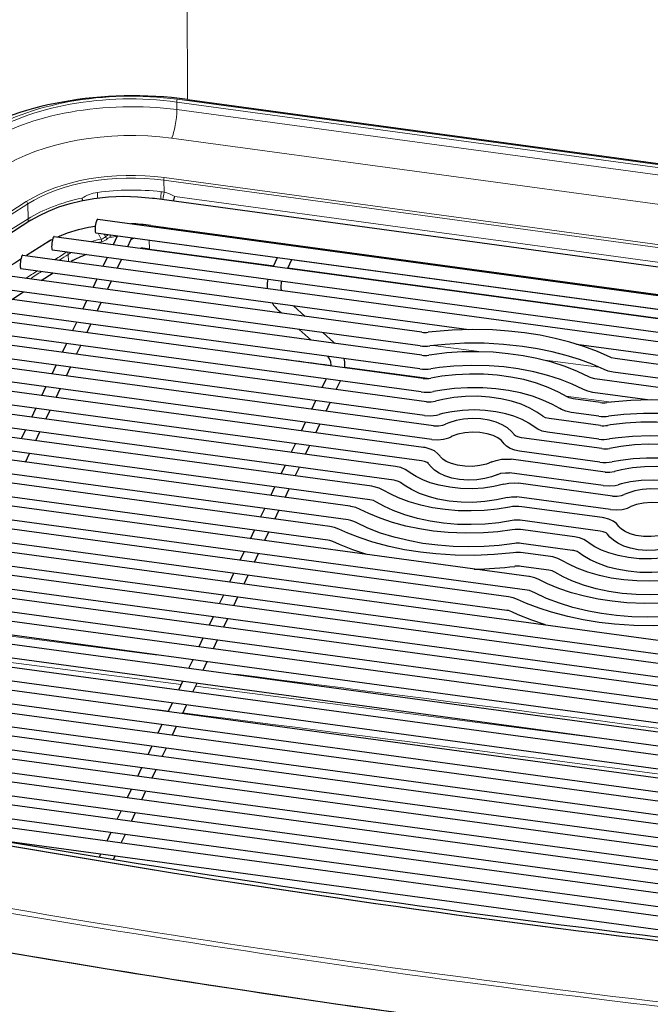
# Model space of a CAD drawing. Extents: x -370 to 1872, y -943 to 1937.
# Tile 36 of 43: x 1389 to 1481, y 1104 to 1248. Entities that reach past the tile are written whole.
import ezdxf

# ---------------------------------------------------------------- set-up
doc = ezdxf.new("R2010")
doc.units = 0

msp = doc.modelspace()

# ---------------------------------------------------------------- linework, layer by layer
at = {"color": 7, "lineweight": 15}
for p, q in [((1413.698486, 1283.35022), (1413.892822, 1236.483398)), ((1412.403931, 1236.496094), (1591.510132, 1212.111938)), ((1412.330811, 1236.10498), (1591.437012, 1211.720825)), ((1412.330811, 1236.10498), (1412.367676, 1234.990112)), ((1591.36499, 1210.620728), (1412.367676, 1234.990112)), ((1590.581177, 1206.441772), (1411.583862, 1230.811035)), ((1410.503174, 1225.07666), (1586.425903, 1201.125977)), ((1410.429688, 1224.680298), (1410.473999, 1222.935425)), ((1410.429688, 1224.680298), (1586.352295, 1200.729614)), ((1412.03418, 1222.302612), (1584.700317, 1198.795166)), ((1390.598267, 1221.223267), (1390.65271, 1219.056152)), ((1400.335938, 1217.980835), (1400.34375, 1217.966309)), ((1400.43103, 1217.797119), (1400.34375, 1217.966309)), ((1406.705933, 1218.272339), (1406.663574, 1218.182983)), ((1408.863525, 1217.883423), (1408.941162, 1218.031372)), ((1409.608154, 1217.782104), (1409.685791, 1217.930054)), ((1410.430542, 1217.828613), (1410.352783, 1217.680664)), ((1401.309937, 1216.094604), (1400.866455, 1216.953735)), ((1401.929688, 1216.434814), (1401.721924, 1216.83728)), ((1408.340454, 1214.639893), (1408.298584, 1215.941895)), ((1409.470703, 1215.748779), (1427.035645, 1213.357422)), ((1428.042114, 1215.430908), (1427.971558, 1215.281982)), ((1430.07605, 1215.154053), (1430.005493, 1215.005127)), ((1430.547119, 1215.089844), (1430.476562, 1214.940918)), ((1430.617432, 1214.983643), (1430.589844, 1214.925537)), ((1396.326294, 1214.218018), (1396.288086, 1214.193726)), ((1396.548706, 1212.852173), (1396.516724, 1213.854614)), ((1429.114624, 1213.074341), (1562.631958, 1194.896851)), ((1456.794067, 1199.628906), (1449.736816, 1200.550659)), ((1473.90271, 1197.39917), (1465.655273, 1198.473267)), ((1449.249023, 1195.759277), (1436.855591, 1197.381958)), ((1475.762207, 1192.301025), (1469.066895, 1193.172852)), ((1377.073486, 1155.683838), (1412.984375, 1151.063843)), ((1415.070435, 1150.795654), (1480.820801, 1142.34436)), ((1409.327393, 1147.388428), (1411.132812, 1147.15625))]:
    msp.add_line(p, q, dxfattribs=at)
at = {"color": 7, "lineweight": 30}
for p, q in [((1413.892822, 1236.483398), (1588.643921, 1212.690063)), ((1409.078003, 1222.049683), (1585.462891, 1198.036011)), ((1400.799927, 1218.981201), (1590.634766, 1193.136475)), ((1408.538452, 1218.086182), (1584.92334, 1194.07251)), ((1394.464233, 1216.489868), (1593.984619, 1189.326538)), ((1400.530029, 1216.999512), (1590.36499, 1191.154785)), ((1403.114136, 1215.312256), (1403.708618, 1216.566772)), ((1393.20813, 1215.467163), (1390.429321, 1213.685303)), ((1405.193237, 1215.029297), (1405.651611, 1215.996704)), ((1427.810425, 1215.462524), (1427.739868, 1215.313599)), ((1430.616943, 1215.080322), (1430.617432, 1214.983643)), ((1389.87207, 1213.76123), (1595.591064, 1185.753906)), ((1394.194458, 1214.508179), (1593.714844, 1187.344727)), ((1401.621338, 1212.161621), (1402.215698, 1213.416138)), ((1408.340454, 1214.639893), (1426.473511, 1212.171265)), ((1426.456055, 1212.134399), (1427.050537, 1213.388916)), ((1403.700317, 1211.87854), (1404.2948, 1213.133057)), ((1428.535156, 1211.851318), (1429.129639, 1213.105957)), ((1428.552612, 1211.888184), (1562.069824, 1193.710693)), ((1448.088379, 1202.481567), (1385.667236, 1210.979736)), ((1389.602295, 1211.779541), (1454.934937, 1202.884888)), ((1392.57373, 1210.039551), (1394.293701, 1211.140747)), ((1400.128418, 1209.010986), (1400.7229, 1210.265503)), ((1402.20752, 1208.727905), (1402.80188, 1209.982422)), ((1448.070435, 1199.130127), (1380.784424, 1208.290649)), ((1447.818604, 1200.499756), (1385.397461, 1208.998047)), ((1388.269165, 1207.271606), (1389.980591, 1208.374023)), ((1447.800659, 1197.148315), (1380.514648, 1206.30896)), ((1398.635498, 1205.860352), (1399.22998, 1207.114868)), ((1400.7146, 1205.577271), (1401.30896, 1206.831787)), ((1431.084351, 1204.796509), (1429.364868, 1206.366089)), ((1448.24939, 1195.751831), (1376.870239, 1205.469604)), ((1427.597778, 1205.27124), (1427.290283, 1205.55188)), ((1447.979614, 1193.770142), (1376.600464, 1203.487915)), ((1397.1427, 1202.709717), (1397.737061, 1203.964233)), ((1399.22168, 1202.426636), (1399.816162, 1203.681152)), ((1448.734863, 1192.331787), (1372.47168, 1202.7146)), ((1431.916138, 1201.329346), (1430.196655, 1202.898926)), ((1435.218506, 1201.022949), (1433.683228, 1202.424194)), ((1448.465088, 1190.350098), (1372.201904, 1200.73291)), ((1395.64978, 1199.55896), (1396.244263, 1200.813477)), ((1397.72876, 1199.276001), (1398.323242, 1200.530518)), ((1470.626343, 1200.748535), (1513.047607, 1194.973145)), ((1449.804443, 1188.832275), (1368.073242, 1199.959473)), ((1449.534668, 1186.850586), (1367.803345, 1197.977783)), ((1394.15686, 1196.408325), (1394.751343, 1197.662842)), ((1434.864014, 1197.574097), (1434.866577, 1197.678589)), ((1506.201172, 1194.569824), (1476.276245, 1198.643921)), ((1448.311523, 1185.681641), (1364.158936, 1197.138428)), ((1396.235962, 1196.125244), (1396.830322, 1197.379883)), ((1505.931274, 1192.588135), (1476.00647, 1196.662231)), ((1448.041748, 1183.699951), (1363.88916, 1195.156738)), ((1433.519897, 1194.403198), (1434.11438, 1195.657715)), ((1435.598877, 1194.120117), (1436.193359, 1195.374756)), ((1506.183105, 1191.218384), (1473.308472, 1195.694092)), ((1444.256226, 1182.879883), (1359.760376, 1194.383423)), ((1392.664062, 1193.25769), (1393.258423, 1194.512207)), ((1394.743042, 1192.974609), (1395.337524, 1194.229126)), ((1481.005493, 1192.627686), (1473.038574, 1193.712402)), ((1443.986328, 1180.898193), (1359.490601, 1192.401733)), ((1432.026978, 1191.252563), (1432.62146, 1192.50708)), ((1434.106079, 1190.969482), (1434.700439, 1192.224121)), ((1474.158936, 1192.224365), (1470.143677, 1192.770996)), ((1440.785034, 1179.998535), (1355.846191, 1191.562378)), ((1391.171143, 1190.107056), (1391.765625, 1191.361572)), ((1393.250244, 1189.823975), (1393.844604, 1191.078491)), ((1473.88916, 1190.242676), (1469.873901, 1190.789307)), ((1440.515259, 1178.016846), (1355.576416, 1189.580688)), ((1430.53418, 1188.101929), (1431.12854, 1189.356445)), ((1432.613159, 1187.818848), (1433.207642, 1189.073364)), ((1474.140991, 1188.872925), (1466.672485, 1189.889771)), ((1437.620239, 1177.075439), (1351.931885, 1188.741455)), ((1389.678223, 1186.956421), (1390.272705, 1188.210938)), ((1391.757324, 1186.67334), (1392.351685, 1187.927856)), ((1473.871216, 1186.891235), (1466.40271, 1187.907959)), ((1434.652466, 1174.12561), (1347.24292, 1186.025879)), ((1437.350464, 1175.09375), (1351.662109, 1186.759766)), ((1429.04126, 1184.951294), (1429.635742, 1186.205811)), ((1474.320068, 1185.494629), (1462.617065, 1187.087891)), ((1390.264404, 1183.522705), (1390.858887, 1184.777222)), ((1431.120239, 1184.668213), (1431.714722, 1185.922729)), ((1474.050171, 1183.512939), (1462.34729, 1185.106201)), ((1463.690918, 1166.818359), (1343.038086, 1183.244507)), ((1434.38269, 1172.143921), (1346.973022, 1184.044189)), ((1474.80542, 1182.074707), (1461.124268, 1183.937256)), ((1427.54834, 1181.800659), (1428.142822, 1183.055176)), ((1429.627441, 1181.517578), (1430.221802, 1182.772095)), ((1474.535645, 1180.093018), (1460.854492, 1181.955566)), ((1460.723022, 1163.86853), (1339.026978, 1180.436646)), ((1463.421143, 1164.83667), (1342.768311, 1181.262695)), ((1475.875, 1178.575195), (1462.193848, 1180.437744)), ((1426.055542, 1178.649902), (1426.649902, 1179.904541)), ((1428.134521, 1178.366943), (1428.729004, 1179.62146)), ((1334.918945, 1177.641968), (1611.729248, 1139.956055)), ((1460.453247, 1161.886719), (1338.757202, 1178.454956)), ((1475.605225, 1176.593384), (1461.924072, 1178.456055)), ((1424.562622, 1175.499268), (1425.156982, 1176.753784)), ((1426.641602, 1175.216309), (1427.236084, 1176.470825)), ((1474.382202, 1175.424561), (1462.679321, 1177.017822)), ((1330.907959, 1174.834229), (1612.754517, 1136.462524)), ((1334.64917, 1175.660278), (1611.459473, 1137.974365)), ((1474.112427, 1173.442749), (1462.409424, 1175.036011)), ((1423.069702, 1172.348633), (1423.664185, 1173.603149)), ((1425.148804, 1172.065552), (1425.743164, 1173.320068)), ((1470.326782, 1172.622681), (1462.858276, 1173.639526)), ((1326.896851, 1172.026367), (1613.779907, 1132.969116)), ((1330.638184, 1172.852539), (1612.484741, 1134.480835)), ((1470.057007, 1170.640991), (1462.588501, 1171.657837)), ((1421.576904, 1169.197998), (1422.171265, 1170.452515)), ((1466.855591, 1169.741455), (1462.840332, 1170.288086)), ((1322.982544, 1169.205322), (1614.708374, 1129.48877)), ((1326.626953, 1170.044678), (1613.510132, 1130.987305)), ((1423.655884, 1168.914917), (1424.250366, 1170.169434)), ((1466.585815, 1167.759644), (1462.570557, 1168.306396)), ((1318.971436, 1166.397583), (1615.733643, 1125.995239)), ((1322.712769, 1167.223633), (1614.438599, 1127.50708)), ((1420.083984, 1166.047363), (1420.678467, 1167.30188)), ((1422.162964, 1165.764282), (1422.757446, 1167.018799)), ((1315.250977, 1163.550171), (1616.468506, 1122.541382)), ((1318.70166, 1164.415894), (1615.463867, 1124.01355)), ((1418.591064, 1162.896729), (1419.185547, 1164.151245)), ((1420.670166, 1162.613647), (1421.264526, 1163.868164)), ((1314.981201, 1161.568481), (1616.19873, 1120.55957)), ((1314.532959, 1160.294067), (1614.200806, 1119.496216)), ((1417.098145, 1159.746094), (1417.692627, 1161.00061)), ((1419.177246, 1159.463013), (1419.771729, 1160.717529)), ((1314.263062, 1158.312378), (1613.289673, 1117.601807)), ((1415.605347, 1156.595337), (1416.199707, 1157.849854)), ((1417.684326, 1156.312378), (1418.278809, 1157.566895)), ((1318.560791, 1156.391846), (1607.187134, 1117.097168)), ((1318.290894, 1154.410034), (1605.255859, 1115.341675)), ((1414.112427, 1153.444702), (1414.706909, 1154.699219)), ((1416.191528, 1153.161621), (1416.785889, 1154.41626)), ((1324.235107, 1152.265381), (1598.5271, 1114.922241)), ((1412.619629, 1150.294067), (1413.213989, 1151.548584)), ((1324.02417, 1150.275635), (1596.417847, 1113.190918)), ((1414.698608, 1150.010986), (1415.293091, 1151.265503)), ((1330.490601, 1148.059814), (1589.285767, 1112.826538)), ((1411.126709, 1147.143433), (1411.721191, 1148.397949)), ((1413.205688, 1146.860352), (1413.800171, 1148.114868)), ((1330.385376, 1146.055664), (1587.05835, 1111.111328)), ((1409.633789, 1143.992798), (1410.228271, 1145.247314)), ((1411.712891, 1143.709717), (1412.307251, 1144.964233)), ((1337.327148, 1143.775146), (1579.463501, 1110.809814)), ((1337.345703, 1141.75415), (1577.10022, 1109.113159)), ((1408.140869, 1140.842041), (1408.735352, 1142.09668)), ((1410.219971, 1140.559082), (1410.814453, 1141.813599)), ((1345.0354, 1139.371826), (1568.769409, 1108.911865)), ((1406.648071, 1137.691406), (1407.242432, 1138.946045)), ((1408.727051, 1137.408447), (1409.321533, 1138.662964)), ((1346.115479, 1137.206299), (1565.299316, 1107.365845)), ((1405.155151, 1134.540771), (1405.749634, 1135.795288)), ((1407.234253, 1134.257812), (1407.828613, 1135.512329)), ((1363.204102, 1133.544434), (1547.61499, 1108.437988)), ((1403.662354, 1131.390137), (1404.256714, 1132.644653)), ((1405.741333, 1131.107056), (1406.335815, 1132.361572)), ((1402.169434, 1128.239502), (1402.763794, 1129.494019)), ((1404.248413, 1127.956421), (1404.842896, 1129.210938)), ((1385.618896, 1128.474365), (1522.775513, 1109.80127)), ((1401.041016, 1125.858154), (1401.270996, 1126.343384)), ((1403.093994, 1125.52002), (1403.349976, 1126.060303))]:
    msp.add_line(p, q, dxfattribs=at)
for points in [[(1391.052002, 1218.836304), (1392.290405, 1219.555786), (1393.602783, 1220.185303), (1395.146484, 1220.78894), (1396.779785, 1221.296631), (1398.38855, 1221.685547), (1400.254395, 1222.015137), (1402.36792, 1222.246094), (1404.511719, 1222.335693), (1406.657837, 1222.283203), (1408.778687, 1222.088867), (1409.078003, 1222.049683)], [(1394.979126, 1216.4198), (1396.418091, 1216.996094), (1397.99707, 1217.482178), (1399.465576, 1217.82312), (1400.453369, 1217.999756)], [(1406.10437, 1216.240601), (1405.778809, 1216.09021), (1405.651489, 1215.990723), (1405.644409, 1215.982666)], [(1475.537476, 1198.849731), (1473.684937, 1199.662476), (1471.725098, 1200.391235), (1469.669678, 1201.032471), (1467.530762, 1201.583008), (1465.320923, 1202.039795), (1463.053223, 1202.400635), (1460.740967, 1202.663452), (1458.398071, 1202.826782), (1455.44751, 1202.889893), (1452.498291, 1202.795898), (1450.158081, 1202.60791), (1448.999268, 1202.476685)], [(1474.679077, 1197.043335), (1472.935303, 1197.808228), (1471.079346, 1198.498291), (1469.123169, 1199.108643), (1467.079468, 1199.634521), (1464.96167, 1200.072388), (1462.783325, 1200.418945), (1459.996948, 1200.720093), (1457.166016, 1200.871582), (1454.319214, 1200.871826), (1451.485107, 1200.720703), (1449.246094, 1200.491943)], [(1434.866577, 1197.678589), (1434.797607, 1198.167236), (1434.578735, 1198.685059), (1434.390625, 1198.974121)], [(1472.51123, 1195.929199), (1470.802979, 1196.750977), (1468.968384, 1197.478638), (1467.022583, 1198.107422), (1464.86499, 1198.65918), (1462.862183, 1199.051392), (1460.682129, 1199.360107), (1458.459351, 1199.556519), (1456.212524, 1199.639282), (1453.960449, 1199.60791), (1451.721802, 1199.462402), (1449.515503, 1199.204102), (1449.079712, 1199.138916)], [(1471.576538, 1194.161133), (1470.001831, 1194.918579), (1468.293213, 1195.596069), (1466.466553, 1196.186279), (1464.428711, 1196.707275), (1462.118408, 1197.146484), (1460.033203, 1197.419189), (1457.907104, 1197.584961), (1455.329102, 1197.640503), (1452.754395, 1197.539185), (1450.635986, 1197.335693), (1449.38562, 1197.162476)], [(1476.276245, 1198.643921), (1475.730835, 1198.770996), (1475.537476, 1198.849731)], [(1469.273682, 1193.047729), (1468.02002, 1193.747803), (1466.48291, 1194.44458), (1464.806885, 1195.047852), (1462.937988, 1195.565796), (1461.046265, 1195.949951), (1459.075317, 1196.218384), (1457.062866, 1196.364746), (1455.032837, 1196.387573), (1453.009277, 1196.286743), (1451.016235, 1196.063232), (1449.39563, 1195.784912)], [(1476.00647, 1196.662231), (1475.235962, 1196.829102), (1474.679077, 1197.043335)], [(1473.308472, 1195.694092), (1472.757935, 1195.822998), (1472.51123, 1195.929199)], [(1468.224854, 1191.344727), (1467.116577, 1191.963379), (1465.7323, 1192.59082), (1464.200684, 1193.141968), (1462.473999, 1193.620361), (1460.712646, 1193.978027), (1458.868164, 1194.229126), (1456.979248, 1194.366455), (1454.753296, 1194.380249), (1452.855835, 1194.266235), (1450.995361, 1194.037842), (1449.787964, 1193.823853)], [(1473.038574, 1193.712402), (1472.276978, 1193.876587), (1471.659546, 1194.118652), (1471.576538, 1194.161133)], [(1448.734863, 1192.331787), (1449.433594, 1192.307251), (1450.049805, 1192.403931), (1450.088379, 1192.414307)], [(1465.713501, 1190.228149), (1464.871826, 1190.824341), (1463.832642, 1191.407959), (1462.546265, 1191.967041), (1461.157471, 1192.42041), (1459.619263, 1192.778809), (1457.936646, 1193.025635), (1456.209717, 1193.137939), (1454.470825, 1193.114502), (1452.752808, 1192.955322), (1451.150635, 1192.676636), (1450.088379, 1192.414307)], [(1470.143677, 1192.770996), (1469.579102, 1192.904907), (1469.273682, 1193.047729)], [(1501.608154, 1188.592651), (1499.755493, 1189.405273), (1497.795776, 1190.134033), (1495.740356, 1190.775391), (1493.601318, 1191.325806), (1491.391479, 1191.782715), (1489.123779, 1192.143433), (1486.811646, 1192.40625), (1484.46875, 1192.56958), (1481.518188, 1192.632812), (1478.568848, 1192.538696), (1476.228638, 1192.35083), (1475.069824, 1192.219604)], [(1448.465088, 1190.350098), (1449.339355, 1190.301758), (1450.20752, 1190.391113), (1450.62561, 1190.487793)], [(1464.469604, 1188.662109), (1463.679565, 1189.210693), (1462.700684, 1189.733643), (1461.518921, 1190.212646), (1460.327393, 1190.57251), (1458.873291, 1190.880615), (1457.338379, 1191.073608), (1455.762695, 1191.144897), (1453.987061, 1191.077393), (1452.445923, 1190.887817), (1451.086914, 1190.609131), (1450.62561, 1190.487793)], [(1469.873901, 1190.789307), (1469.098633, 1190.957642), (1468.465942, 1191.209961), (1468.224854, 1191.344727)], [(1500.749634, 1186.786255), (1499.005981, 1187.551025), (1497.149902, 1188.241211), (1495.193726, 1188.85144), (1493.150146, 1189.377441), (1491.032227, 1189.815186), (1488.854004, 1190.161743), (1486.067505, 1190.462891), (1483.236694, 1190.614502), (1480.389893, 1190.614746), (1477.555664, 1190.463623), (1475.31665, 1190.234863)], [(1449.804443, 1188.832275), (1450.510376, 1188.808105), (1451.13623, 1188.908813), (1451.51123, 1189.044922)], [(1461.584229, 1187.498901), (1461.159546, 1188.020142), (1460.570557, 1188.524414), (1459.80188, 1188.989502), (1458.93335, 1189.358765), (1457.886719, 1189.655396), (1456.669556, 1189.845947), (1455.414307, 1189.895142), (1454.164795, 1189.802246), (1453.074097, 1189.596924), (1452.031738, 1189.269653), (1451.51123, 1189.044922)], [(1466.672485, 1189.889771), (1466.126099, 1190.01709), (1465.790527, 1190.173828), (1465.713501, 1190.228149)], [(1498.581909, 1185.672119), (1496.873657, 1186.493896), (1495.039062, 1187.221558), (1493.09314, 1187.85022), (1490.935547, 1188.401978), (1488.932861, 1188.794312), (1486.752686, 1189.102905), (1484.530029, 1189.299316), (1482.283203, 1189.382202), (1480.031006, 1189.350708), (1477.79248, 1189.205322), (1475.58606, 1188.946899), (1475.150269, 1188.881836)], [(1459.920532, 1186.389038), (1459.633545, 1186.714355), (1459.165771, 1187.057129), (1458.468384, 1187.397827), (1457.586182, 1187.672485), (1456.561401, 1187.84668), (1455.449097, 1187.895386), (1454.344849, 1187.808228), (1453.318359, 1187.592773), (1452.497559, 1187.297852), (1452.376099, 1187.241577)], [(1462.617065, 1187.087891), (1462.072021, 1187.214966), (1461.72583, 1187.378052), (1461.594116, 1187.486206), (1461.584229, 1187.498901)], [(1466.40271, 1187.907959), (1465.651123, 1188.069214), (1465.016113, 1188.317993), (1464.469604, 1188.662109)], [(1449.534668, 1186.850586), (1450.393188, 1186.80188), (1451.246826, 1186.885986), (1451.998535, 1187.084473), (1452.376099, 1187.241577)], [(1462.34729, 1185.106201), (1461.630615, 1185.25708), (1460.9823, 1185.505493), (1460.448242, 1185.833618), (1460.07019, 1186.19104), (1459.920532, 1186.389038)], [(1497.647095, 1183.903931), (1496.072388, 1184.661377), (1494.36377, 1185.338989), (1492.537109, 1185.929077), (1490.499268, 1186.450195), (1488.188965, 1186.889404), (1486.103882, 1187.161987), (1483.977661, 1187.327759), (1481.399658, 1187.383423), (1478.824951, 1187.281982), (1476.706543, 1187.078491), (1475.456177, 1186.905396)], [(1495.344238, 1182.790527), (1494.090576, 1183.490601), (1492.553467, 1184.1875), (1490.877441, 1184.790649), (1489.008667, 1185.308594), (1487.116821, 1185.692871), (1485.145874, 1185.961182), (1483.133423, 1186.107544), (1481.103516, 1186.130493), (1479.079956, 1186.029663), (1477.086792, 1185.806152), (1475.466187, 1185.527832)], [(1450.738403, 1184.398804), (1450.387329, 1184.805786), (1449.90918, 1185.157227), (1449.301025, 1185.44165), (1448.552002, 1185.643188), (1448.311523, 1185.681641)], [(1449.074707, 1183.28894), (1449.051636, 1183.31604), (1448.870605, 1183.44751), (1448.464111, 1183.612061), (1448.041748, 1183.699951)], [(1459.147705, 1181.74292), (1458.262939, 1181.387085), (1457.246338, 1181.11377), (1456.080933, 1180.938965), (1454.824585, 1180.893311), (1453.577271, 1180.989868), (1452.454834, 1181.208008), (1451.455811, 1181.529907), (1450.615234, 1181.927734), (1449.947632, 1182.368896), (1449.431641, 1182.838867), (1449.074707, 1183.28894)], [(1458.282837, 1183.546265), (1457.487183, 1183.238525), (1456.560303, 1183.018555), (1455.468018, 1182.900635), (1454.351196, 1182.917969), (1453.280273, 1183.06897), (1452.391479, 1183.314941), (1451.650269, 1183.640625), (1451.135254, 1183.979492), (1450.80835, 1184.302979), (1450.738403, 1184.398804)], [(1458.282837, 1183.546265), (1458.905518, 1183.782959), (1459.713745, 1183.947144), (1460.635498, 1183.981445), (1461.124268, 1183.937256)], [(1494.29541, 1181.087646), (1493.187256, 1181.706299), (1491.802856, 1182.333618), (1490.27124, 1182.884766), (1488.544556, 1183.363159), (1486.783203, 1183.720947), (1484.938843, 1183.971924), (1483.049805, 1184.109375), (1480.823853, 1184.123047), (1478.926514, 1184.009033), (1477.065918, 1183.780762), (1475.858521, 1183.56665)], [(1446.189331, 1182.125732), (1445.642822, 1182.469849), (1445.007812, 1182.718628), (1444.256226, 1182.879883)], [(1460.033325, 1180.300049), (1458.588257, 1179.965942), (1457.062012, 1179.746582), (1455.48999, 1179.648071), (1453.712036, 1179.684937), (1452.163574, 1179.8479), (1450.62915, 1180.141357), (1449.303467, 1180.519287), (1448.206421, 1180.94165), (1447.26001, 1181.412598), (1446.399292, 1181.965332), (1446.189331, 1182.125732)], [(1459.147705, 1181.74292), (1459.623901, 1181.904297), (1460.26709, 1181.985352), (1460.854492, 1181.955566)], [(1474.80542, 1182.074707), (1475.504272, 1182.050049), (1476.120361, 1182.146729), (1476.159058, 1182.157227)], [(1491.78418, 1179.970947), (1490.942383, 1180.567261), (1489.903198, 1181.150757), (1488.616821, 1181.709961), (1487.228027, 1182.16333), (1485.689819, 1182.521729), (1484.007324, 1182.768433), (1482.280273, 1182.880859), (1480.541382, 1182.8573), (1478.823486, 1182.698242), (1477.221313, 1182.419434), (1476.159058, 1182.157227)], [(1444.945312, 1180.559692), (1444.678833, 1180.713501), (1444.182861, 1180.865234), (1443.986328, 1180.898193)], [(1460.570435, 1178.373535), (1458.954834, 1177.999878), (1457.266357, 1177.75708), (1455.536621, 1177.648682), (1453.798462, 1177.676147), (1452.084351, 1177.839233), (1450.426758, 1178.135498), (1449.176392, 1178.461548), (1447.75293, 1178.961914), (1446.548828, 1179.522339), (1445.495117, 1180.155396), (1444.945312, 1180.559692)], [(1460.033325, 1180.300049), (1460.773315, 1180.446411), (1461.64917, 1180.484131), (1462.193848, 1180.437744)], [(1490.540161, 1178.404907), (1489.750122, 1178.953613), (1488.77124, 1179.476562), (1487.5896, 1179.955444), (1486.397949, 1180.31543), (1484.943848, 1180.623413), (1483.408936, 1180.816406), (1481.833374, 1180.887695), (1480.057617, 1180.82019), (1478.516479, 1180.630615), (1477.157471, 1180.352051), (1476.696167, 1180.230713)], [(1442.434082, 1179.443115), (1441.857544, 1179.727173), (1441.117676, 1179.942261), (1440.785034, 1179.998535)], [(1460.870972, 1176.964111), (1459.049072, 1176.661377), (1457.17334, 1176.470825), (1455.269409, 1176.395386), (1453.362793, 1176.436279), (1451.479492, 1176.592773), (1449.644897, 1176.862549), (1447.931519, 1177.229248), (1446.221191, 1177.722778), (1444.678955, 1178.299316), (1443.542358, 1178.824463), (1442.434082, 1179.443115)], [(1474.535645, 1180.093018), (1475.409912, 1180.044556), (1476.278198, 1180.134033), (1476.696167, 1180.230713)], [(1487.654907, 1177.241821), (1487.230103, 1177.762939), (1486.641113, 1178.267212), (1485.872437, 1178.7323), (1485.003906, 1179.101685), (1483.957275, 1179.398193), (1482.740234, 1179.588745), (1481.484863, 1179.637939), (1480.235352, 1179.545166), (1479.144775, 1179.339722), (1478.102295, 1179.012451), (1477.581787, 1178.78772)], [(1441.385254, 1177.740234), (1441.024902, 1177.901855), (1440.515259, 1178.016846)], [(1461.263306, 1175.00293), (1459.313599, 1174.678955), (1457.313843, 1174.475708), (1455.287476, 1174.395508), (1453.258789, 1174.438965), (1451.251587, 1174.605835), (1449.289795, 1174.894287), (1447.447754, 1175.288696), (1445.593872, 1175.82373), (1443.902832, 1176.456055), (1442.638916, 1177.040039), (1441.385254, 1177.740234)], [(1460.570435, 1178.373535), (1461.155396, 1178.475586), (1461.856445, 1178.4646), (1461.924072, 1178.456055)], [(1475.875, 1178.575195), (1476.580933, 1178.551025), (1477.206787, 1178.651733), (1477.581787, 1178.78772)], [(1485.991089, 1176.131836), (1485.704102, 1176.457275), (1485.23645, 1176.800049), (1484.53894, 1177.140625), (1483.656738, 1177.415405), (1482.631958, 1177.589478), (1481.519653, 1177.638306), (1480.415405, 1177.551025), (1479.389038, 1177.335571), (1478.568115, 1177.040649), (1478.446777, 1176.984375)], [(1439.082397, 1176.626831), (1438.473633, 1176.882446), (1437.717896, 1177.061279), (1437.620239, 1177.075439)], [(1461.273315, 1173.625366), (1459.179932, 1173.35791), (1457.048828, 1173.19751), (1454.469238, 1173.148438), (1451.897705, 1173.256348), (1449.785645, 1173.465088), (1447.722412, 1173.779663), (1445.742554, 1174.193237), (1443.818359, 1174.71228), (1442.014038, 1175.320435), (1440.330933, 1176.014648), (1439.082397, 1176.626831)], [(1475.605225, 1176.593384), (1476.463867, 1176.544678), (1477.317383, 1176.628906), (1478.069092, 1176.827393), (1478.446777, 1176.984375)], [(1438.147705, 1174.858643), (1437.727661, 1175.018433), (1437.350464, 1175.09375)], [(1461.579224, 1171.648926), (1459.381592, 1171.368164), (1457.147827, 1171.199951), (1454.896973, 1171.14563), (1452.647583, 1171.205688), (1450.418579, 1171.379517), (1448.228394, 1171.665771), (1446.313965, 1172.016357), (1444.037476, 1172.567017), (1442.071289, 1173.175415), (1440.213135, 1173.883545), (1438.478394, 1174.687012), (1438.147705, 1174.858643)], [(1476.80896, 1174.141724), (1476.457886, 1174.548706), (1475.979858, 1174.900024), (1475.371582, 1175.184448), (1474.622559, 1175.386108), (1474.382202, 1175.424561)], [(1435.979858, 1173.744507), (1435.339844, 1173.983154), (1434.652466, 1174.12561)], [(1461.412842, 1170.295898), (1458.609375, 1170.02478), (1455.770386, 1169.903931), (1452.924561, 1169.934448), (1450.10022, 1170.116089), (1447.875488, 1170.368896), (1445.550293, 1170.742554), (1443.295044, 1171.220093), (1440.936523, 1171.854492), (1439.105713, 1172.454712), (1437.276611, 1173.164062), (1435.979858, 1173.744507)], [(1475.145264, 1173.031738), (1475.122314, 1173.05896), (1474.941162, 1173.19043), (1474.534668, 1173.354858), (1474.112427, 1173.442749)], [(1484.353394, 1173.289185), (1483.557861, 1172.981445), (1482.630859, 1172.761353), (1481.538574, 1172.643433), (1480.421875, 1172.660767), (1479.350952, 1172.811768), (1478.462158, 1173.057861), (1477.720825, 1173.383545), (1477.205933, 1173.72229), (1476.879028, 1174.045776), (1476.80896, 1174.141724)], [(1435.121338, 1171.93811), (1434.639282, 1172.098267), (1434.38269, 1172.143921)], [(1440.032593, 1170.039307), (1438.035034, 1170.715576), (1436.06311, 1171.508545), (1435.121338, 1171.93811)], [(1472.259888, 1171.868652), (1471.713379, 1172.212769), (1471.078369, 1172.461548), (1470.326782, 1172.622681)], [(1486.103882, 1170.042847), (1484.658936, 1169.708862), (1483.132568, 1169.489502), (1481.560669, 1169.390869), (1479.782715, 1169.427734), (1478.234131, 1169.590698), (1476.699707, 1169.884277), (1475.374146, 1170.262085), (1474.276978, 1170.68457), (1473.330566, 1171.155518), (1472.469971, 1171.708252), (1472.259888, 1171.868652)], [(1485.218262, 1171.48584), (1484.333618, 1171.130005), (1483.317017, 1170.856567), (1482.151611, 1170.681763), (1480.895264, 1170.63623), (1479.647827, 1170.732666), (1478.525391, 1170.950928), (1477.526367, 1171.272705), (1476.685791, 1171.670532), (1476.018188, 1172.111816), (1475.502319, 1172.581665), (1475.145264, 1173.031738)], [(1471.015991, 1170.302612), (1470.74939, 1170.456299), (1470.253418, 1170.608032), (1470.057007, 1170.640991)], [(1486.641113, 1168.116333), (1485.025391, 1167.742676), (1483.336914, 1167.499878), (1481.6073, 1167.391479), (1479.869019, 1167.418945), (1478.155029, 1167.582031), (1476.497314, 1167.878418), (1475.246948, 1168.204346), (1473.823486, 1168.704834), (1472.619385, 1169.265259), (1471.565796, 1169.898193), (1471.015991, 1170.302612)], [(1468.504639, 1169.186035), (1467.928101, 1169.470093), (1467.188232, 1169.685059), (1466.855591, 1169.741455)], [(1486.941528, 1166.706909), (1485.119629, 1166.404175), (1483.244019, 1166.213623), (1481.339966, 1166.138184), (1479.43335, 1166.179077), (1477.550049, 1166.335693), (1475.715576, 1166.605347), (1474.002197, 1166.972168), (1472.291748, 1167.465576), (1470.749512, 1168.042236), (1469.612915, 1168.567261), (1468.504639, 1169.186035)], [(1467.455811, 1167.483032), (1467.095459, 1167.644775), (1466.585815, 1167.759644)], [(1487.333862, 1164.745728), (1485.384155, 1164.421753), (1483.384399, 1164.218628), (1481.358154, 1164.138306), (1479.329346, 1164.181885), (1477.322266, 1164.348633), (1475.360474, 1164.637085), (1473.518311, 1165.031616), (1471.664429, 1165.566528), (1469.973389, 1166.198975), (1468.709473, 1166.782959), (1467.455811, 1167.483032)], [(1465.152954, 1166.369629), (1464.544189, 1166.625244), (1463.788574, 1166.804077), (1463.690918, 1166.818359)], [(1487.343994, 1163.368164), (1485.250488, 1163.10083), (1483.119385, 1162.94043), (1480.539795, 1162.891235), (1477.968262, 1162.999146), (1475.856201, 1163.207886), (1473.792969, 1163.522583), (1471.813232, 1163.936035), (1469.889038, 1164.4552), (1468.084717, 1165.063354), (1466.401489, 1165.757568), (1465.152954, 1166.369629)], [(1464.218262, 1164.601562), (1463.79834, 1164.761353), (1463.421143, 1164.83667)], [(1487.64978, 1161.391724), (1485.452148, 1161.110962), (1483.218506, 1160.942871), (1480.967529, 1160.88855), (1478.71814, 1160.948486), (1476.489136, 1161.122314), (1474.299072, 1161.408691), (1472.384644, 1161.759155), (1470.108032, 1162.309814), (1468.141846, 1162.918213), (1466.283813, 1163.626465), (1464.54895, 1164.429932), (1464.218262, 1164.601562)], [(1462.050537, 1163.487305), (1461.410522, 1163.726074), (1460.723022, 1163.86853)], [(1487.483521, 1160.038696), (1484.679932, 1159.7677), (1481.840942, 1159.646729), (1478.995117, 1159.677368), (1476.170898, 1159.859009), (1473.946167, 1160.111816), (1471.62085, 1160.485474), (1469.365723, 1160.963013), (1467.00708, 1161.59729), (1465.17627, 1162.197632), (1463.34729, 1162.906982), (1462.050537, 1163.487305)], [(1461.192017, 1161.680908), (1460.709839, 1161.841064), (1460.453247, 1161.886719)], [(1466.103149, 1159.782104), (1464.105591, 1160.458496), (1462.133667, 1161.251465), (1461.192017, 1161.680908)]]:
    msp.add_lwpolyline(points, dxfattribs=at)
at = {"color": 7, "lineweight": 15}
for centre, radius, start, end in [((1407.234131, 1224.12793), 8.969152, 193.26578, 195.522051), ((1406.94812, 1225.520752), 9.121739, 202.229857, 204.494474), ((1401.555908, 1217.289795), 5.670895, 98.096543, 122.554139), ((1413.226074, 1223.197632), 12.472401, 181.34949, 185.099114), ((1405.787964, 1186.761108), 36.491862, 83.304068, 97.924074), ((1396.309448, 1223.183594), 13.734777, 354.746663, 359.249699), ((1409.380249, 1217.419922), 5.622976, 78.783903, 83.232043), ((1395.001099, 1224.713135), 15.57478, 349.523467, 353.446139), ((1409.421631, 1218.103638), 4.945273, 58.110826, 77.71422), ((1398.411621, 1227.824707), 14.69939, 335.305519, 337.934065), ((1397.81604, 1225.307617), 14.532287, 345.493947, 348.066156), ((1394.121704, 1219.238647), 3.473756, 183.011767, 190.362061), ((1402.809692, 1199.436523), 18.695741, 112.669421, 114.725048), ((1401.039917, 1217.320312), 1.255279, 282.422862, 315.137736), ((1402.731079, 1215.608643), 1.150939, 102.260035, 134.127649), ((1402.740723, 1215.613037), 0.75287, 98.056661, 135.560417), ((1401.312256, 1216.326172), 1.323089, 1.3873, 17.381872), ((1405.370972, 1195.888184), 20.651995, 94.745256, 97.612139), ((1406.080811, 1216.001221), 0.412115, 136.490334, 155.050499), ((1401.199585, 1202.643799), 15.105717, 117.512011, 122.448435), ((1404.904053, 1198.002441), 18.445561, 101.235957, 105.790136), ((1405.049683, 1197.480469), 18.58985, 101.281686, 102.790666), ((1401.096191, 1217.234741), 1.556523, 281.746004, 315.323531), ((1409.671265, 1217.208374), 1.473357, 250.043052, 262.17885), ((1402.082764, 1205.135742), 10.344084, 119.599823, 122.553784), ((4953.94873, 28023.677734), 27055.869999, 262.49504, 262.526521), ((19697.001953, 143324.546875), 143340.530236, 262.657811, 262.672311), ((141285.6875, 1088804.125), 1096607.520812, 262.672359, 262.677632), ((160453.71875, 1238051.875), 1247087.701623, 262.673144, 262.678001)]:
    msp.add_arc(centre, radius, start, end, dxfattribs=at)
at = {"color": 7, "lineweight": 30}
for centre, radius, start, end in [((1404.832153, 1190.699097), 27.636946, 82.29307, 88.364227), ((1400.297363, 1204.344849), 13.189613, 117.412413, 122.512953), ((1405.555176, 1194.13916), 20.689084, 82.262833, 85.758913), ((1403.356812, 1201.543579), 12.973792, 108.760367, 119.784647), ((2403.654053, -363.429932), 1874.544434, 122.749441, 122.875144), ((1429.646851, 1209.175049), 4.144033, 165.290441, 180.184738), ((1429.584595, 1209.179321), 4.081663, 180.248778, 183.796843), ((1429.711914, 1209.166992), 2.209331, 159.140799, 179.920461), ((1429.645874, 1209.18396), 2.14305, 180.371489, 195.034225), ((1431.435181, 1210.168945), 6.203699, 212.977842, 228.084745), ((1448.562256, 1206.023071), 3.573192, 262.378401, 277.023563), ((1430.793213, 1196.173096), 6.565397, 45.498906, 47.620892), ((1448.562256, 1206.022827), 5.572947, 262.331006, 277.047223), ((1448.544067, 1202.66272), 3.564276, 262.362856, 278.642721), ((1433.023804, 1197.666504), 3.842951, 0.305956, 14.897735), ((1433.07312, 1197.670776), 3.793485, 354.449928, 0.244297), ((1448.544067, 1202.662354), 5.563943, 262.320891, 278.698551), ((1448.722778, 1199.258301), 3.538299, 262.311957, 280.96284), ((1448.722778, 1199.257446), 5.537348, 262.287368, 281.091316), ((1474.632935, 1195.765869), 3.573192, 262.378401, 277.023563), ((1474.632935, 1195.765625), 5.572947, 262.331006, 277.047223), ((1474.614746, 1192.405518), 3.564276, 262.362856, 278.642721), ((1474.614746, 1192.405151), 5.563943, 262.320891, 278.698551), ((1474.793335, 1189.001221), 3.538299, 262.311957, 280.96284), ((1474.793335, 1189.000244), 5.537348, 262.287368, 281.091316), ((1461.936157, 1171.530518), 5.537348, 82.287373, 101.091321), ((1461.936157, 1171.529541), 3.538299, 82.311955, 100.962839), ((1462.114746, 1168.125488), 5.563943, 82.320889, 98.698549), ((1462.114746, 1168.125244), 3.564276, 82.362854, 98.642726), ((1462.096558, 1164.765015), 5.572947, 82.331005, 97.047228), ((1454.956177, 1222.483765), 54.585989, 270.80596, 277.054128), ((1462.09668, 1164.764771), 3.573192, 82.378399, 97.023561)]:
    msp.add_arc(centre, radius, start, end, dxfattribs=at)
for centre, major_axis, ratio, start_param, end_param in [((1405.757202, 1219.18396), (32.699585, 0.181274), 0.545198, 1.3163354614, 2.4455607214), ((3109.684814, 432.104919), (2255.05957, 7.591431), 0.541651, 2.4355568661, 2.4913058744), ((1400.665039, 1217.990356), (0.134888, 0.990845), 0.211028, 0.00001275, 2.1578062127), ((1406.761353, 1218.092529), (-0.316284, 0.149902), 0.81385, 3.7778537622, 4.2239655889), ((1394.329346, 1215.499023), (0.134888, 0.990845), 0.211028, 0.00001275, 2.1578062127), ((1400.665039, 1217.990356), (0.134888, 0.990845), 0.211028, 2.1578062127, 3.1416054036), ((1394.329346, 1215.499023), (0.134888, 0.990845), 0.211028, 2.1578062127, 3.1416054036), ((1430.27832, 1215.029785), (-0.316284, 0.149902), 0.81385, 3.3014500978, 3.5132595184), ((1389.737183, 1212.770386), (0.134888, 0.990845), 0.211028, 0.00001275, 2.1578062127), ((1389.737183, 1212.770386), (0.134888, 0.990845), 0.211028, 2.1578062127, 3.1416054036), ((1727.003662, 1694.428955), (1098.382568, 4.534546), 0.541148, 4.3698294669, 4.5474191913), ((1715.345947, 1670.708496), (1053.685059, 4.378052), 0.541361, 4.3659736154, 4.5513696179), ((1714.484009, 1663.050781), (1067.339111, 4.440063), 0.541401, 4.3758017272, 4.5415589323), ((1714.416748, 1663.051636), (1067.332275, 4.43689), 0.541398, 4.3779325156, 4.458684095)]:
    msp.add_ellipse(centre, major_axis=major_axis, ratio=ratio, start_param=start_param, end_param=end_param, dxfattribs=at)
at = {"color": 7, "lineweight": 15}
for centre, major_axis, ratio, start_param, end_param in [((1405.471313, 1221.550293), (28.158203, 0.111938), 0.54692, 1.3198614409, 2.4512228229), ((1405.472656, 1221.298828), (27.858276, 0.101074), 0.547706, 1.320075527, 2.4514374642), ((1405.498535, 1220.515869), (27.856445, 0.179321), 0.534967, 1.3181949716, 2.4495571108), ((1412.405273, 1236.244629), (0.040527, 0.297241), 0.211028, 0.5916725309, 2.0879930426), ((1411.572632, 1233.501465), (-0.431641, -3.170776), 0.211028, 0.5870098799, 2.087993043), ((1405.509766, 1217.825439), (24.657959, 0.064453), 0.542903, 1.3204852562, 2.4518467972), ((1405.561035, 1214.571899), (19.97229, 0.066406), 0.542247, 1.3189418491, 2.4332845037), ((1405.562012, 1214.319702), (19.672363, 0.058228), 0.543026, 1.319155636, 2.4334988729), ((1410.504272, 1224.824463), (-0.040527, -0.297241), 0.211028, 3.7286025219, 5.247038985), ((1405.612915, 1212.312744), (19.670898, 0.140503), 0.533924, 1.9367254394, 2.4310986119), ((3108.00708, 433.432007), (2257.567139, 9.391357), 0.541401, 2.4331411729, 2.4889335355), ((3108.008057, 433.192993), (-2257.267334, -9.390137), 0.541401, 5.5747338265, 5.6305261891), ((1390.370361, 1221.314697), (0.161255, -0.25293), 0.638452, 0.84294901, 2.3613854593), ((3108.016602, 431.105225), (-2257.137207, -9.389648), 0.541401, 5.574770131, 5.6304839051), ((1400.34021, 1218.807129), (0.88855, 0.45874), 0.810329, 4.3198257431, 4.4323675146), ((1402.121582, 1216.275024), (0.21106, -0.213257), 0.143119, 3.7360874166, 5.2479351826), ((1404.747925, 1216.424805), (0.903687, -0.428223), 0.81385, 0.0001414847, 0.3716668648), ((3108.027344, 428.555603), (2253.94165, 9.376343), 0.541401, 2.4331774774, 2.4342288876), ((1401.311035, 1215.842285), (0.058716, -0.294189), 0.285125, 1.0527190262, 2.541344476), ((1409.545288, 1215.888306), (-0.040527, -0.297241), 0.211028, 5.1060456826, 5.2295857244), ((3108.027344, 428.555603), (2250.065918, 9.360229), 0.541401, 2.433010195, 2.4341657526), ((3108.02832, 428.320984), (-2249.766602, -9.358887), 0.541401, 5.5746028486, 5.5754860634), ((1396.289062, 1213.941528), (0.161255, -0.25293), 0.63838, 0.8604787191, 2.3614618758), ((3108.027344, 428.555603), (2250.065918, 9.360229), 0.541401, 2.4359504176, 2.4371303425), ((3108.02832, 428.320984), (-2249.766602, -9.358887), 0.541401, 5.5772712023, 5.5784514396), ((1715.352417, 1670.833008), (1053.92627, 4.384277), 0.541401, 4.3659885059, 4.5513721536), ((1714.46106, 1668.557617), (1066.881104, 4.438232), 0.541401, 4.3758017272, 4.5415589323), ((1714.459473, 1668.94873), (1066.382324, 4.436157), 0.541401, 4.3758017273, 4.5415589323)]:
    msp.add_ellipse(centre, major_axis=major_axis, ratio=ratio, start_param=start_param, end_param=end_param, dxfattribs=at)

doc.saveas('drawing.dxf')
